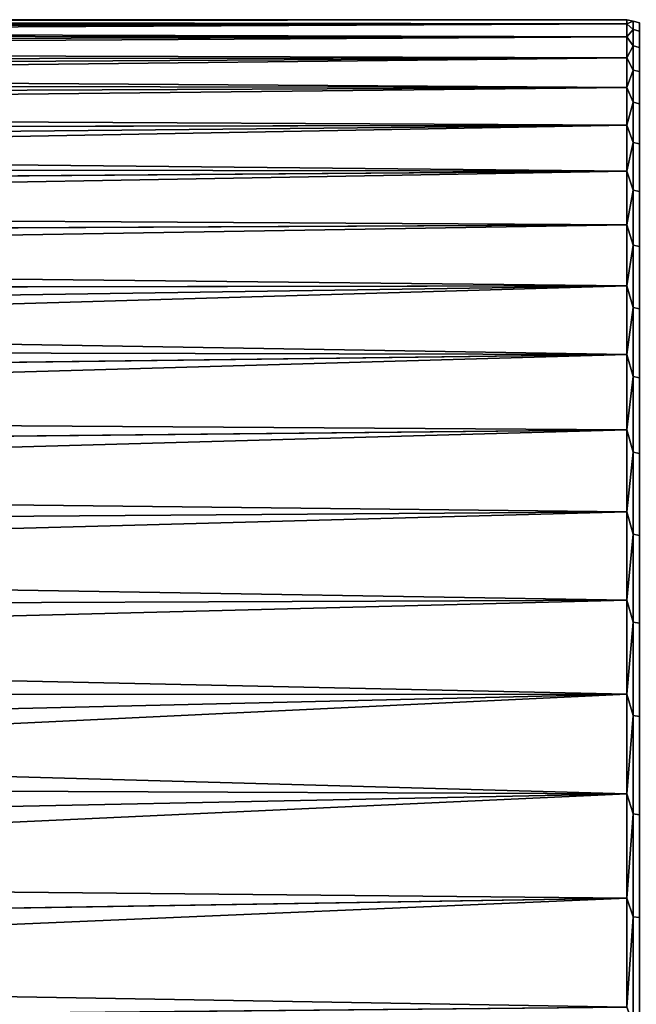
# Model space of a CAD drawing. Header units: metres. Extents: x -24 to 94, y -256 to 25.
# Tile 150 of 195: x 49 to 57, y 12 to 25. Entities that reach past the tile are written whole.
import ezdxf

# ---------------------------------------------------------------- set-up
doc = ezdxf.new("R2010")
doc.units = ezdxf.units.M
doc.layers.add('solid_10_061_003_XXX', color=7, linetype='CONTINUOUS')

msp = doc.modelspace()

# ---------------------------------------------------------------- linework, layer by layer
at = {"layer": 'solid_10_061_003_XXX'}
for points in [[(24.505659, 24.991329, 89.341614), (24.499933, 25, 89.994339), (57, 25, 90), (57, 24.941719, 88.293938)], [(24.499933, 25, 89.994339), (24.505499, 24.991611, 90.647614), (57, 25, 90)], [(24.505499, 24.991611, 90.647614), (24.52327, 24.966053, 91.302383), (57, 25, 90)], [(24.523592, 24.965511, 88.687256), (24.505659, 24.991329, 89.341614), (57, 24.941719, 88.293938)], [(24.553251, 24.923185, 91.958267), (57, 24.941719, 91.706062), (57, 25, 90), (24.52327, 24.966053, 91.302383)], [(24.553738, 24.922394, 88.03167), (24.523592, 24.965511, 88.687256), (57, 24.941719, 88.293938)], [(24.553251, 24.923185, 91.958267), (24.595482, 24.862831, 92.615265), (57, 24.941719, 91.706062)], [(24.596136, 24.861795, 87.374901), (24.553738, 24.922394, 88.03167), (57, 24.941719, 88.293938), (57, 24.767149, 86.595833)], [(24.595482, 24.862831, 92.615265), (24.649996, 24.7848, 93.27317), (57, 24.941719, 91.706062)], [(24.716818, 24.688894, 93.931725), (57, 24.767149, 93.404167), (57, 24.941719, 91.706062), (24.649996, 24.7848, 93.27317)], [(57.086823, 24.978447, 89.164879), (57, 24.941719, 88.293938), (57, 25, 90)], [(57.086823, 24.978447, 90.835121), (57, 25, 90), (57, 24.941719, 91.706062)], [(57.086823, 24.978447, 89.164879), (57, 25, 90), (57.086823, 24.978447, 90.835121)], [(57.086823, 24.866888, 87.498367), (57, 24.941719, 88.293938), (57.086823, 24.978447, 89.164879)], [(57.086823, 24.978447, 90.835121), (57, 24.941719, 91.706062), (57.086823, 24.866888, 92.501633)], [(57.086823, 24.866888, 87.498367), (57, 24.767149, 86.595833), (57, 24.941719, 88.293938)], [(57.086823, 24.866888, 92.501633), (57, 24.941719, 91.706062), (57, 24.767149, 93.404167)], [(57.086823, 24.978447, 90.835121), (57.086823, 24.866888, 92.501633), (57.171093, 24.844414, 92.499374), (57.171093, 24.955872, 90.834366)], [(57.086823, 24.978447, 89.164879), (57.086823, 24.978447, 90.835121), (57.171093, 24.955872, 90.834366), (57.171093, 24.955872, 89.165634)], [(57.086823, 24.866888, 87.498367), (57.086823, 24.978447, 89.164879), (57.171093, 24.955872, 89.165634), (57.171093, 24.844414, 87.500626)], [(24.650818, 24.78352, 86.717148), (24.596136, 24.861795, 87.374901), (57, 24.767149, 86.595833)], [(24.717806, 24.687365, 86.058678), (24.650818, 24.78352, 86.717148), (57, 24.767149, 86.595833)], [(57.086823, 24.644266, 85.843033), (57, 24.767149, 86.595833), (57.086823, 24.866888, 87.498367)], [(57.086823, 24.866888, 92.501633), (57, 24.767149, 93.404167), (57.086823, 24.644266, 94.156967)], [(57.086823, 24.866888, 92.501633), (57.086823, 24.644266, 94.156967), (57.171093, 24.621994, 94.153214), (57.171093, 24.844414, 92.499374)], [(57.086823, 24.644266, 85.843033), (57.086823, 24.866888, 87.498367), (57.171093, 24.844414, 87.500626), (57.171093, 24.621994, 85.846786)], [(24.716818, 24.688894, 93.931725), (24.796009, 24.574877, 94.590797), (57, 24.767149, 93.404167)], [(24.797159, 24.57309, 85.399643), (24.717806, 24.687365, 86.058678), (57, 24.767149, 86.595833), (57, 24.477102, 84.913597)], [(24.887613, 24.442526, 95.250038), (57, 24.477102, 95.086403), (57, 24.767149, 93.404167), (24.796009, 24.574877, 94.590797)], [(57.086823, 24.644266, 85.843033), (57, 24.477102, 84.913597), (57, 24.767149, 86.595833)], [(57.086823, 24.644266, 94.156967), (57, 24.767149, 93.404167), (57, 24.477102, 95.086403)], [(57.086823, 24.311577, 84.206261), (57, 24.477102, 84.913597), (57.086823, 24.644266, 85.843033)], [(57.086823, 24.644266, 94.156967), (57, 24.477102, 95.086403), (57.086823, 24.311577, 95.793739)], [(57.086823, 24.644266, 94.156967), (57.086823, 24.311577, 95.793739), (57.171093, 24.289606, 95.788506), (57.171093, 24.621994, 94.153214)], [(57.086823, 24.311577, 84.206261), (57.086823, 24.644266, 85.843033), (57.171093, 24.621994, 85.846786), (57.171093, 24.289606, 84.211494)], [(24.88892, 24.44047, 84.740395), (24.797159, 24.57309, 85.399643), (57, 24.477102, 84.913597)], [(24.887613, 24.442526, 95.250038), (24.991674, 24.291615, 95.909103), (57, 24.477102, 95.086403)], [(24.993124, 24.289274, 84.081284), (24.88892, 24.44047, 84.740395), (57, 24.477102, 84.913597), (57, 24.072931, 83.255081)], [(24.991674, 24.291615, 95.909103), (25.108267, 24.121904, 96.567627), (57, 24.477102, 95.086403)], [(25.237429, 23.933178, 97.225159), (57, 24.072931, 96.744919), (57, 24.477102, 95.086403), (25.108267, 24.121904, 96.567627)], [(57.086823, 24.311577, 84.206261), (57, 24.072931, 83.255081), (57, 24.477102, 84.913597)], [(57.086823, 24.311577, 95.793739), (57, 24.477102, 95.086403), (57, 24.072931, 96.744919)], [(25.109844, 24.119267, 83.422691), (24.993124, 24.289274, 84.081284), (57, 24.072931, 83.255081)], [(57.086823, 23.870308, 82.59536), (57, 24.072931, 83.255081), (57.086823, 24.311577, 84.206261)], [(57.086823, 24.311577, 95.793739), (57, 24.072931, 96.744919), (57.086823, 23.870308, 97.40464)], [(57.086823, 24.311577, 95.793739), (57.086823, 23.870308, 97.40464), (57.171093, 23.848734, 97.397949), (57.171093, 24.289606, 95.788506)], [(57.086823, 23.870308, 82.59536), (57.086823, 24.311577, 84.206261), (57.171093, 24.289606, 84.211494), (57.171093, 23.848734, 82.602051)], [(25.239111, 23.930222, 82.765053), (25.109844, 24.119267, 83.422691), (57, 24.072931, 83.255081)], [(25.237429, 23.933178, 97.225159), (25.379202, 23.725231, 97.88121), (57, 24.072931, 96.744919)], [(25.38096, 23.721937, 82.108887), (25.239111, 23.930222, 82.765053), (57, 24.072931, 83.255081), (57, 23.556522, 81.628006)], [(25.533657, 23.497625, 98.535904), (57, 23.556522, 98.371994), (57, 24.072931, 96.744919), (25.379202, 23.725231, 97.88121)], [(57.086823, 23.870308, 82.59536), (57, 23.556522, 81.628006), (57, 24.072931, 83.255081)], [(57.086823, 23.870308, 97.40464), (57, 24.072931, 96.744919), (57, 23.556522, 98.371994)], [(57.086823, 23.322426, 81.017532), (57, 23.556522, 81.628006), (57.086823, 23.870308, 82.59536)], [(57.086823, 23.870308, 97.40464), (57, 23.556522, 98.371994), (57.086823, 23.322426, 98.982468)], [(57.086823, 23.870308, 97.40464), (57.086823, 23.322426, 98.982468), (57.171093, 23.301348, 98.974342), (57.171093, 23.848734, 97.397949)], [(57.086823, 23.322426, 81.017532), (57.086823, 23.870308, 82.59536), (57.171093, 23.848734, 82.602051), (57.171093, 23.301348, 81.025658)], [(25.53546, 23.493982, 81.454079), (25.38096, 23.721937, 82.108887), (57, 23.556522, 81.628006)], [(25.533657, 23.497625, 98.535904), (25.70083, 23.24999, 99.189011), (57, 23.556522, 98.371994)], [(25.702641, 23.245993, 80.80088), (25.53546, 23.493982, 81.454079), (57, 23.556522, 81.628006), (57, 22.930283, 80.03997)], [(25.70083, 23.24999, 99.189011), (25.8808, 22.981775, 99.84063), (57, 23.556522, 98.371994)], [(26.073517, 22.692482, 100.490532), (57, 22.930283, 99.96003), (57, 23.556522, 98.371994), (25.8808, 22.981775, 99.84063)], [(57.086823, 23.322426, 81.017532), (57, 22.930283, 80.03997), (57, 23.556522, 81.628006)], [(57.086823, 23.322426, 98.982468), (57, 23.556522, 98.371994), (57, 22.930283, 99.96003)], [(57.086823, 22.670382, 79.479828), (57, 22.930283, 80.03997), (57.086823, 23.322426, 81.017532)], [(57.086823, 23.322426, 98.982468), (57, 22.930283, 99.96003), (57.086823, 22.670382, 100.520172)], [(57.086823, 23.322426, 98.982468), (57.086823, 22.670382, 100.520172), (57.171093, 22.649893, 100.510666), (57.171093, 23.301348, 98.974342)], [(57.086823, 22.670382, 79.479828), (57.086823, 23.322426, 81.017532), (57.171093, 23.301348, 81.025658), (57.171093, 22.649893, 79.489334)], [(25.882576, 22.97743, 80.149231), (25.702641, 23.245993, 80.80088), (57, 22.930283, 80.03997)], [(26.075209, 22.687819, 79.49939), (25.882576, 22.97743, 80.149231), (57, 22.930283, 80.03997)], [(26.073517, 22.692482, 100.490532), (26.278938, 22.381699, 101.138206), (57, 22.930283, 99.96003)], [(26.280489, 22.376764, 78.851883), (26.075209, 22.687819, 79.49939), (57, 22.930283, 80.03997), (57, 22.19713, 78.498375)], [(26.496922, 22.048971, 101.783157), (57, 22.19713, 101.501625), (57, 22.930283, 99.96003), (26.278938, 22.381699, 101.138206)], [(57.086823, 22.670382, 79.479828), (57, 22.19713, 78.498375), (57, 22.930283, 80.03997)], [(57.086823, 22.670382, 100.520172), (57, 22.930283, 99.96003), (57, 22.19713, 101.501625)], [(57.086823, 21.917088, 77.989105), (57, 22.19713, 78.498375), (57.086823, 22.670382, 79.479828)], [(57.086823, 22.670382, 100.520172), (57, 22.19713, 101.501625), (57.086823, 21.917088, 102.010895)], [(57.086823, 22.670382, 100.520172), (57.086823, 21.917088, 102.010895), (57.171093, 21.897278, 102.000038), (57.171093, 22.649893, 100.510666)], [(57.086823, 21.917088, 77.989105), (57.086823, 22.670382, 79.479828), (57.171093, 22.649893, 79.489334), (57.171093, 21.897278, 77.999962)], [(26.498268, 22.043837, 78.207237), (26.280489, 22.376764, 78.851883), (57, 22.19713, 78.498375)], [(26.496922, 22.048971, 101.783157), (26.727097, 21.694185, 102.424263), (57, 22.19713, 101.501625)], [(26.728188, 21.688927, 77.566559), (26.498268, 22.043837, 78.207237), (57, 22.19713, 78.498375), (57, 21.360485, 77.010399)], [(26.96921, 21.317202, 103.060509), (57, 21.360485, 102.989601), (57, 22.19713, 101.501625), (26.727097, 21.694185, 102.424263)], [(57.086823, 21.917088, 77.989105), (57, 21.360485, 77.010399), (57, 22.19713, 78.498375)], [(57.086823, 21.917088, 102.010895), (57, 22.19713, 101.501625), (57, 21.360485, 102.989601)], [(57.086823, 21.065905, 76.552025), (57, 21.360485, 77.010399), (57.086823, 21.917088, 77.989105)], [(57.086823, 21.917088, 102.010895), (57, 21.360485, 102.989601), (57.086823, 21.065905, 103.447975)], [(57.086823, 21.917088, 102.010895), (57.086823, 21.065905, 103.447975), (57.171093, 21.046865, 103.435814), (57.171093, 21.897278, 102.000038)], [(57.086823, 21.065905, 76.552025), (57.086823, 21.917088, 77.989105), (57.171093, 21.897278, 77.999962), (57.171093, 21.046865, 76.564186)], [(26.970007, 21.311907, 76.930855), (26.728188, 21.688927, 77.566559), (57, 21.360485, 77.010399)], [(26.96921, 21.317202, 103.060509), (27.222715, 20.917992, 103.690788), (57, 21.360485, 102.989601)], [(27.223215, 20.912743, 76.301201), (26.970007, 21.311907, 76.930855), (57, 21.360485, 77.010399), (57, 20.424248, 75.582993)], [(27.222715, 20.917992, 103.690788), (27.486988, 20.496651, 104.313881), (57, 21.360485, 102.989601)], [(27.761459, 20.053318, 104.928642), (57, 20.424248, 104.417007), (57, 21.360485, 102.989601), (27.486988, 20.496651, 104.313881)], [(57.086823, 21.065905, 76.552025), (57, 20.424248, 75.582993), (57, 21.360485, 77.010399)], [(57.086823, 21.065905, 103.447975), (57, 21.360485, 102.989601), (57, 20.424248, 104.417007)], [(57.086823, 20.120636, 75.175011), (57, 20.424248, 75.582993), (57.086823, 21.065905, 76.552025)], [(57.086823, 21.065905, 103.447975), (57, 20.424248, 104.417007), (57.086823, 20.120636, 104.824989)], [(57.086823, 21.065905, 103.447975), (57.086823, 20.120636, 104.824989), (57.171093, 20.102451, 104.811592), (57.171093, 21.046865, 103.435814)], [(57.086823, 20.120636, 75.175011), (57.086823, 21.065905, 76.552025), (57.171093, 21.046865, 76.564186), (57.171093, 20.102451, 75.188408)], [(27.487202, 20.491529, 75.678787), (27.223215, 20.912743, 76.301201), (57, 20.424248, 75.582993)], [(27.761421, 20.048409, 75.064766), (27.487202, 20.491529, 75.678787), (57, 20.424248, 75.582993)], [(28.044531, 19.583881, 74.46064), (27.761421, 20.048409, 75.064766), (57, 20.424248, 75.582993), (57, 19.392782, 74.222801)], [(27.761459, 20.053318, 104.928642), (28.04476, 19.588501, 105.533531), (57, 20.424248, 104.417007)], [(28.336159, 19.102482, 106.127464), (57, 19.392782, 105.777199), (57, 20.424248, 104.417007), (28.04476, 19.588501, 105.533531)], [(57.086823, 20.120636, 75.175011), (57, 19.392782, 74.222801), (57, 20.424248, 75.582993)], [(57.086823, 20.120636, 104.824989), (57, 20.424248, 104.417007), (57, 19.392782, 105.777199)], [(57.086823, 19.085505, 73.864204), (57, 19.392782, 74.222801), (57.086823, 20.120636, 75.175011)], [(57.086823, 20.120636, 104.824989), (57, 19.392782, 105.777199), (57.086823, 19.085505, 106.135796)], [(57.086823, 20.120636, 104.824989), (57.086823, 19.085505, 106.135796), (57.171093, 19.068254, 106.121208), (57.171093, 20.102451, 104.811592)], [(57.086823, 19.085505, 73.864204), (57.086823, 20.120636, 75.175011), (57.171093, 20.102451, 75.188408), (57.171093, 19.068254, 73.878792)], [(28.335819, 19.098225, 73.867493), (28.044531, 19.583881, 74.46064), (57, 19.392782, 74.222801)], [(28.634348, 18.591856, 73.286446), (28.335819, 19.098225, 73.867493), (57, 19.392782, 74.222801), (57, 18.270899, 72.936172)], [(28.336159, 19.102482, 106.127464), (28.634699, 18.595686, 106.709297), (57, 19.392782, 105.777199)], [(28.939104, 18.068554, 107.277946), (57, 18.270899, 107.063828), (57, 19.392782, 105.777199), (28.634699, 18.595686, 106.709297)], [(57.086823, 19.085505, 73.864204), (57, 18.270899, 72.936172), (57, 19.392782, 74.222801)], [(57.086823, 19.085505, 106.135796), (57, 19.392782, 105.777199), (57, 18.270899, 107.063828)], [(57.086823, 17.965132, 72.625473), (57, 18.270899, 72.936172), (57.086823, 19.085505, 73.864204)], [(57.086823, 19.085505, 106.135796), (57, 18.270899, 107.063828), (57.086823, 17.965132, 107.374527)], [(57.086823, 19.085505, 106.135796), (57.086823, 17.965132, 107.374527), (57.171093, 17.948895, 107.358826), (57.171093, 19.068254, 106.121208)], [(57.086823, 17.965132, 72.625473), (57.086823, 19.085505, 73.864204), (57.171093, 19.068254, 73.878792), (57.171093, 17.948895, 72.641174)], [(28.938871, 18.065208, 72.718559), (28.634348, 18.591856, 73.286446), (57, 18.270899, 72.936172)], [(29.248648, 17.518717, 72.164795), (28.938871, 18.065208, 72.718559), (57, 18.270899, 72.936172), (57, 17.063829, 71.729103)], [(28.939104, 18.068554, 107.277946), (29.248629, 17.521528, 107.832443), (57, 18.270899, 107.063828)], [(29.562096, 16.955122, 108.371819), (57, 17.063829, 108.270897), (57, 18.270899, 107.063828), (29.248629, 17.521528, 107.832443)], [(57.086823, 17.965132, 72.625473), (57, 17.063829, 71.729103), (57, 18.270899, 72.936172)], [(57.086823, 17.965132, 107.374527), (57, 18.270899, 107.063828), (57, 17.063829, 108.270897)], [(57.086823, 16.764523, 71.464333), (57, 17.063829, 71.729103), (57.086823, 17.965132, 72.625473)], [(57.086823, 17.965132, 107.374527), (57, 17.063829, 108.270897), (57.086823, 16.764523, 108.535667)], [(57.086823, 17.965132, 107.374527), (57.086823, 16.764523, 108.535667), (57.171093, 16.749372, 108.518913), (57.171093, 17.948895, 107.358826)], [(57.086823, 16.764523, 71.464333), (57.086823, 17.965132, 72.625473), (57.171093, 17.948895, 72.641174), (57.171093, 16.749372, 71.481087)], [(29.562517, 16.952888, 71.626122), (29.248648, 17.518717, 72.164795), (57, 17.063829, 71.729103)], [(29.562096, 16.955122, 108.371819), (29.877459, 16.370905, 108.894272), (57, 17.063829, 108.270897)], [(29.878355, 16.369293, 71.104332), (29.562517, 16.952888, 71.626122), (57, 17.063829, 71.729103), (57, 15.777199, 70.607216)], [(30.193558, 15.770029, 109.398613), (57, 15.777199, 109.392784), (57, 17.063829, 108.270897), (29.877459, 16.370905, 108.894272)], [(57.086823, 16.764523, 71.464333), (57, 15.777199, 70.607216), (57, 17.063829, 71.729103)], [(57.086823, 16.764523, 108.535667), (57, 17.063829, 108.270897), (57, 15.777199, 109.392784)], [(57.086823, 15.489039, 70.385979), (57, 15.777199, 70.607216), (57.086823, 16.764523, 71.464333)], [(57.086823, 16.764523, 108.535667), (57, 15.777199, 109.392784), (57.086823, 15.489039, 109.614021)], [(57.086823, 16.764523, 108.535667), (57.086823, 15.489039, 109.614021), (57.171093, 15.475041, 109.596298), (57.171093, 16.749372, 108.518913)], [(57.086823, 15.489039, 70.385979), (57.086823, 16.764523, 71.464333), (57.171093, 16.749372, 71.481087), (57.171093, 15.475041, 70.403702)], [(30.194958, 15.769087, 70.600624), (29.878355, 16.369293, 71.104332), (57, 15.777199, 70.607216)], [(30.193558, 15.770029, 109.398613), (30.50803, 15.154548, 109.883148), (57, 15.777199, 109.392784)], [(30.509872, 15.154315, 70.116669), (30.194958, 15.769087, 70.600624), (57, 15.777199, 70.607216), (57, 14.417008, 69.575752)], [(30.50803, 15.154548, 109.883148), (30.819258, 14.526184, 110.346741), (57, 15.777199, 109.392784)], [(31.125994, 13.886518, 110.788567), (57, 14.417008, 110.424248), (57, 15.777199, 109.392784), (30.819258, 14.526184, 110.346741)], [(57.086823, 15.489039, 70.385979), (57, 14.417008, 69.575752), (57, 15.777199, 70.607216)], [(57.086823, 15.489039, 109.614021), (57, 15.777199, 109.392784), (57, 14.417008, 110.424248)], [(57.086823, 14.144379, 69.395226), (57, 14.417008, 69.575752), (57.086823, 15.489039, 70.385979)], [(57.086823, 15.489039, 109.614021), (57, 14.417008, 110.424248), (57.086823, 14.144379, 110.604774)], [(57.086823, 15.489039, 109.614021), (57.086823, 14.144379, 110.604774), (57.171093, 14.131595, 110.586151), (57.171093, 15.475041, 109.596298)], [(57.086823, 14.144379, 69.395226), (57.086823, 15.489039, 70.385979), (57.171093, 15.475041, 70.403702), (57.171093, 14.131595, 69.413849)], [(30.821417, 14.526708, 69.653633), (30.509872, 15.154315, 70.116669), (57, 14.417008, 69.575752)], [(31.1283, 13.887847, 69.212318), (30.821417, 14.526708, 69.653633), (57, 14.417008, 69.575752)], [(31.125994, 13.886518, 110.788567), (31.42589, 13.237952, 111.207466), (57, 14.417008, 110.424248)], [(31.428144, 13.240126, 68.793892), (31.1283, 13.887847, 69.212318), (57, 14.417008, 69.575752), (57, 12.989599, 68.639511)], [(31.717503, 12.58239, 111.602859), (57, 12.989599, 111.360489), (57, 14.417008, 110.424248), (31.42589, 13.237952, 111.207466)], [(57.086823, 14.144379, 69.395226), (57, 12.989599, 68.639511), (57, 14.417008, 69.575752)], [(57.086823, 14.144379, 110.604774), (57, 14.417008, 110.424248), (57, 12.989599, 111.360489)], [(57.086823, 12.736545, 68.496498), (57, 12.989599, 68.639511), (57.086823, 14.144379, 69.395226)], [(57.086823, 14.144379, 110.604774), (57, 12.989599, 111.360489), (57.086823, 12.736545, 111.503502)], [(57.086823, 14.144379, 110.604774), (57.086823, 12.736545, 111.503502), (57.171093, 12.725034, 111.48407), (57.171093, 14.131595, 110.586151)], [(57.086823, 12.736545, 68.496498), (57.086823, 14.144379, 69.395226), (57.171093, 14.131595, 69.413849), (57.171093, 12.725034, 68.51593)], [(31.719553, 12.585425, 68.398911), (31.428144, 13.240126, 68.793892), (57, 12.989599, 68.639511)], [(31.717503, 12.58239, 111.602859), (31.999376, 11.921767, 111.974335), (57, 12.989599, 111.360489)], [(32.00111, 11.925656, 68.027771), (31.719553, 12.585425, 68.398911), (57, 12.989599, 68.639511), (57, 11.501626, 67.802872)], [(32.269234, 11.259039, 112.321159), (57, 11.501626, 112.197128), (57, 12.989599, 111.360489), (31.999376, 11.921767, 111.974335)], [(57.086823, 12.736545, 68.496498), (57, 11.501626, 67.802872), (57, 12.989599, 68.639511)], [(57.086823, 12.736545, 111.503502), (57, 12.989599, 111.360489), (57, 11.501626, 112.197128)], [(57.086823, 11.271827, 67.69381), (57, 11.501626, 67.802872), (57.086823, 12.736545, 68.496498)], [(57.086823, 12.736545, 111.503502), (57, 11.501626, 112.197128), (57.086823, 11.271827, 112.30619)], [(57.086823, 12.736545, 111.503502), (57.086823, 11.271827, 112.30619), (57.171093, 11.26164, 112.286034), (57.171093, 12.725034, 111.48407)], [(57.086823, 11.271827, 67.69381), (57.086823, 12.736545, 68.496498), (57.171093, 12.725034, 68.51593), (57.171093, 11.26164, 67.713966)], [(32.270596, 11.263729, 67.681213), (32.00111, 11.925656, 68.027771), (57, 11.501626, 67.802872)]]:
    msp.add_3dface(points, dxfattribs=at)

doc.saveas('drawing.dxf')
